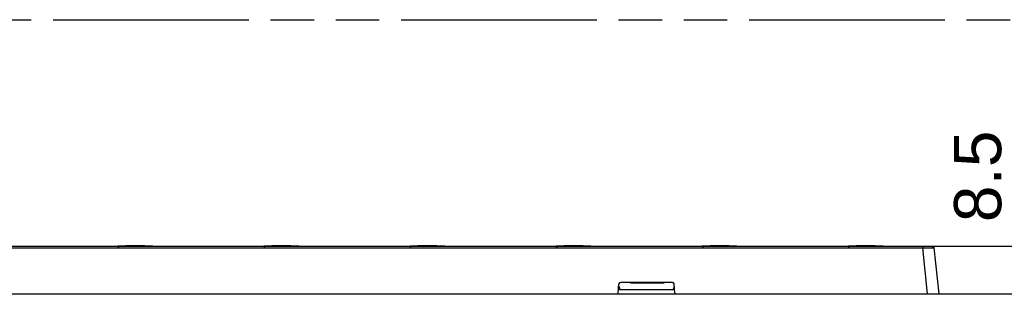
# Model space of a CAD drawing. Header units: millimetres. Extents: x 0 to 210, y 0 to 297.
# Tile 5 of 9: x 95 to 139, y 170 to 183. Entities that reach past the tile are written whole.
import ezdxf
from ezdxf.enums import TextEntityAlignment as Align

# ---------------------------------------------------------------- set-up
doc = ezdxf.new("R2010")
doc.units = ezdxf.units.MM
doc.header["$LTSCALE"] = 19.36
doc.linetypes.add('PHANTOM', pattern=[0.8, 0.45, -0.05, 0.1, -0.05, 0.1, -0.05])
doc.layers.get('0').update_dxf_attribs({"linetype": 'CONTINUOUS'})
doc.layers.add('DEFAULT_3', color=7, linetype='PHANTOM')
doc.layers.add('Z_DIM_2D', color=7, linetype='CONTINUOUS')
doc.styles.add('TEXTSTYLE_3', font='helveticaneueltw1g-ltcn.otf')
doc.dimstyles.new('DIMSTYLE_3', dxfattribs={"dimtxt": 2.1, "dimasz": 3.5, "dimexe": 1.5, "dimexo": 0, "dimgap": 0.525, "dimtad": 1, "dimdec": 1, "dimlfac": 4, "dimdsep": 46, "dimtxsty": 'TEXTSTYLE_3', "dimblk": '_FILLED', "dimblk1": '_FILLED', "dimblk2": '_FILLED', "dimcen": 0.09, "dimclrt": 5, "dimadec": 0, "dimazin": 0, "dimtp": 0.2, "dimtm": 0.2, "dimtfac": 1, "dimtdec": 1, "dimtofl": 0, "dimtmove": 0, "dimatfit": 3, "dimldrblk": '_FILLED', "dimfxl": 0, "dimtolj": 1, "dimarcsym": 0})

# ---------------------------------------------------------------- blocks, each defined once
blk = doc.blocks.new('*D5')
at = {"layer": 'Z_DIM_2D', "color": 2, "linetype": 'Continuous'}
for p, q in [((139.316, 171.538), (139.316, 177.745)), ((133.356, 172.598), (140.816, 172.598)), ((139.316, 172.598), (139.316, 171.538)), ((139.316, 170.478), (139.316, 171.538)), ((135.511, 170.478), (140.816, 170.478))]:
    blk.add_line(p, q, dxfattribs=at)
at = {"layer": 'Z_DIM_2D', "color": 5, "linetype": 'Continuous', "style": 'TEXTSTYLE_3'}
blk.add_text('8.5', height=2.1, rotation=90, dxfattribs=at).set_placement((138.791, 177.745), align=Align.RIGHT)
blk = doc.blocks.new('_FILLED')
at = {"color": 0, "linetype": 'ByBlock'}
blk.add_solid([(0, 0), (-1, 0.125), (-1, -0.125)], dxfattribs=at)
blk = doc.blocks.new('_NONE')

msp = doc.modelspace()

# ---------------------------------------------------------------- linework, layer by layer
at = {"color": 7, "linetype": 'Continuous'}
for p, q in [((135.71896, 172.59049), (64.79801, 172.59049)), ((99.43356, 172.59077), (99.38063, 172.59049)), ((99.48647, 172.59161), (99.43356, 172.59077)), ((99.83247, 172.60664), (99.66104, 172.59834)), ((101.08342, 172.59077), (101.0305, 172.59161)), ((101.13634, 172.59049), (101.08342, 172.59077)), ((105.93356, 172.59077), (105.88063, 172.59049)), ((105.98647, 172.59161), (105.93356, 172.59077)), ((106.33247, 172.60664), (106.16104, 172.59834)), ((107.37186, 172.59749), (107.35597, 172.59836)), ((107.42472, 172.59497), (107.37186, 172.59749)), ((107.58342, 172.59077), (107.5305, 172.59161)), ((107.63634, 172.59049), (107.58342, 172.59077)), ((112.43356, 172.59077), (112.38063, 172.59049)), ((112.48647, 172.59161), (112.43356, 172.59077)), ((112.64512, 172.59749), (112.59226, 172.59497)), ((112.66101, 172.59836), (112.64512, 172.59749)), ((112.83247, 172.60664), (112.66104, 172.59834)), ((114.08342, 172.59077), (114.0305, 172.59161)), ((114.13634, 172.59049), (114.08342, 172.59077)), ((118.93355, 172.59077), (118.88063, 172.59049)), ((118.98647, 172.59161), (118.93355, 172.59077)), ((119.16101, 172.59836), (119.14512, 172.59749)), ((119.33247, 172.60664), (119.16104, 172.59834)), ((120.37186, 172.59749), (120.35597, 172.59836)), ((120.58342, 172.59077), (120.5305, 172.59161)), ((120.63634, 172.59049), (120.58342, 172.59077)), ((125.43356, 172.59077), (125.38063, 172.59049)), ((125.48647, 172.59161), (125.43355, 172.59077)), ((125.64512, 172.59749), (125.59226, 172.59497)), ((125.66101, 172.59836), (125.64512, 172.59749)), ((125.83247, 172.60664), (125.66104, 172.59834)), ((126.87186, 172.59749), (126.85597, 172.59836)), ((127.08343, 172.59077), (127.03052, 172.59161)), ((127.13634, 172.59049), (127.08343, 172.59077)), ((131.93356, 172.59077), (131.88063, 172.59049)), ((131.98647, 172.59161), (131.93356, 172.59077)), ((132.33247, 172.60664), (132.16104, 172.59834)), ((132.5447, 172.6132), (132.33247, 172.60664)), ((133.37186, 172.59749), (133.35597, 172.59836)), ((133.58343, 172.59077), (133.53052, 172.59161)), ((133.63634, 172.59049), (133.58343, 172.59077)), ((135.79355, 172.52333), (136.00849, 170.47835)), ((121.74647, 170.52399), (121.78099, 170.91864)), ((124.16139, 170.9871), (121.85571, 170.9871)), ((123.6959, 170.95763), (122.32108, 170.95763)), ((123.00849, 170.95763), (123.00849, 170.9867)), ((124.27063, 170.52399), (124.23611, 170.91864)), ((64.50849, 170.47835), (136.00849, 170.47835)), ((95.57758, 170.47835), (95.5911, 170.45585)), ((95.85087, 170.45585), (95.5911, 170.45585)), ((95.86439, 170.47835), (95.85087, 170.45585)), ((97.15258, 170.47835), (97.1661, 170.45585)), ((97.42587, 170.45585), (97.1661, 170.45585)), ((97.43939, 170.47835), (97.42587, 170.45585)), ((124.19599, 170.65335), (121.82099, 170.65335))]:
    msp.add_line(p, q, dxfattribs=at)
at = {"color": 9, "linetype": 'Continuous'}
for p, q in [((65.22068, 172.52333), (135.29629, 172.52333)), ((99.66101, 172.59834), (99.72548, 172.59831)), ((99.72548, 172.59831), (100.85598, 172.59834)), ((106.16101, 172.59834), (106.22548, 172.59831)), ((106.22548, 172.59831), (107.35598, 172.59834)), ((112.66101, 172.59834), (112.72548, 172.59831)), ((112.72548, 172.59831), (113.85598, 172.59834)), ((119.16101, 172.59834), (119.22548, 172.59831)), ((119.22548, 172.59831), (120.35598, 172.59834)), ((125.66101, 172.59834), (125.72548, 172.59831)), ((125.72548, 172.59831), (126.85598, 172.59834)), ((132.16101, 172.59834), (132.22548, 172.59831)), ((132.22548, 172.59831), (133.35598, 172.59834)), ((135.29629, 172.59049), (135.29629, 172.52333)), ((135.51123, 170.47835), (135.29629, 172.52333))]:
    msp.add_line(p, q, dxfattribs=at)
at = {"color": 7, "linetype": 'Continuous'}
for points in [[(99.66101, 172.59836), (99.64512, 172.59749), (99.59226, 172.59497), (99.53938, 172.59301), (99.48647, 172.59161)], [(100.85595, 172.59834), (100.68143, 172.60676), (100.46934, 172.61326), (100.25704, 172.61546), (100.0447, 172.6132), (99.83247, 172.60664)], [(101.0305, 172.59161), (100.9776, 172.59301), (100.92472, 172.59497), (100.87186, 172.59749), (100.85597, 172.59836)], [(106.16101, 172.59836), (106.14512, 172.59749), (106.09226, 172.59497), (106.03938, 172.59301), (105.98647, 172.59161)], [(107.35595, 172.59834), (107.18143, 172.60676), (106.96934, 172.61326), (106.75704, 172.61546), (106.5447, 172.6132), (106.33247, 172.60664)], [(107.5305, 172.59161), (107.4776, 172.59301), (107.42472, 172.59497)], [(112.59226, 172.59497), (112.53938, 172.59301), (112.48647, 172.59161)], [(113.85595, 172.59834), (113.68143, 172.60676), (113.46934, 172.61326), (113.25704, 172.61546), (113.0447, 172.6132), (112.83247, 172.60664)], [(114.0305, 172.59161), (113.9776, 172.59301), (113.92472, 172.59497), (113.87186, 172.59749), (113.85597, 172.59836)], [(119.14512, 172.59749), (119.09225, 172.59497), (119.03937, 172.59301), (118.98647, 172.59161)], [(120.35595, 172.59834), (120.18143, 172.60676), (119.96934, 172.61326), (119.75704, 172.61546), (119.5447, 172.6132), (119.33247, 172.60664)], [(120.5305, 172.59161), (120.4776, 172.59301), (120.42472, 172.59497), (120.37186, 172.59749)], [(125.59225, 172.59497), (125.53937, 172.59301), (125.48646, 172.59161)], [(126.85595, 172.59834), (126.68143, 172.60676), (126.46934, 172.61326), (126.25704, 172.61546), (126.0447, 172.6132), (125.83247, 172.60664)], [(127.03052, 172.59161), (126.97762, 172.59301), (126.92473, 172.59497), (126.87187, 172.59749)], [(132.16101, 172.59836), (132.14512, 172.59749), (132.09226, 172.59497), (132.03938, 172.59301), (131.98647, 172.59161)], [(133.35595, 172.59834), (133.18143, 172.60676), (132.96934, 172.61326), (132.75704, 172.61546), (132.5447, 172.6132)], [(133.53052, 172.59161), (133.47762, 172.59301), (133.42473, 172.59497), (133.37187, 172.59749)]]:
    msp.add_lwpolyline(points, dxfattribs=at)
at = {"color": 9, "linetype": 'Continuous'}
for centre, end in [((99.47569, 176.56972), 273.59896), ((105.97569, 176.56972), 273.59896), ((112.47569, 176.56972), 273.598961), ((118.97569, 176.56972), 273.59896), ((125.47569, 176.56972), 273.598961), ((131.97569, 176.56972), 273.59896)]:
    msp.add_arc(centre, 3.97924, 270.001869, end, dxfattribs=at)
at = {"color": 7, "linetype": 'Continuous'}
for centre, radius, start, end in [((121.85571, 170.9121), 0.075, 90, 175), ((124.16139, 170.9121), 0.075, 5, 90), ((121.69666, 170.52835), 0.05, 270, 355), ((129.34644, 173.01605), 7.88763, 196.195207, 197.430222), ((116.67053, 173.01605), 7.88763, 342.569778, 343.807307), ((124.32044, 170.52835), 0.05, 185, 270)]:
    msp.add_arc(centre, radius, start, end, dxfattribs=at)
at = {"color": 9, "linetype": 'Continuous'}
msp.add_open_spline([(135.29629, 172.52333), (135.32805, 172.52388), (135.39051, 172.52482), (135.48137, 172.52579), (135.56553, 172.52637), (135.63976, 172.52656), (135.69419, 172.52647), (135.73064, 172.52611), (135.7522, 172.52587), (135.7689, 172.52526), (135.78221, 172.52523), (135.78831, 172.52385), (135.79345, 172.52424), (135.79355, 172.52333)], degree=3, knots=[0, 0, 0, 0, 0.19156969, 0.37674142, 0.54799904, 0.69909849, 0.82451498, 0.87601249, 0.91927574, 0.95375567, 0.97895584, 0.9944446, 1, 1, 1, 1], dxfattribs=at)
at = {"color": 7, "linetype": 'Continuous'}
for points in [[(135.71896, 172.59049), (135.7354, 172.59049), (135.77309, 172.5756), (135.79183, 172.53968), (135.79355, 172.52333)], [(122.32108, 170.95763), (122.28203, 170.95763), (122.24129, 170.96703), (122.20763, 170.98682)], [(123.6959, 170.95763), (123.73495, 170.95763), (123.77568, 170.96703), (123.80935, 170.98682)]]:
    msp.add_open_spline(points, degree=3, dxfattribs=at)
at = {"layer": 'DEFAULT_3', "color": 91, "linetype": 'PHANTOM', "true_color": 0x80ff80}
msp.add_line((50.12864, 182.68), (150.12864, 182.68), dxfattribs=at)

# ---------------------------------------------------------------- dimensions: what is measured, and where the dimension line sits
at = {"layer": 'Z_DIM_2D', "color": 2, "linetype": 'Continuous'}
dim = msp.add_linear_dim(base=(139.31633, 170.47835), p1=(133.35595, 172.59834), p2=(135.51123, 170.47835), angle=270.000014, dimstyle='DIMSTYLE_3', override={"dimblk1": 'NONE', "dimblk2": 'NONE', "dimsah": 1}, dxfattribs=at)
dim.commit()
dim.dimension.update_dxf_attribs({"geometry": '*D5', "text_midpoint": (139.31632, 175.98154), "dimtype": 160})

doc.saveas('drawing.dxf')
